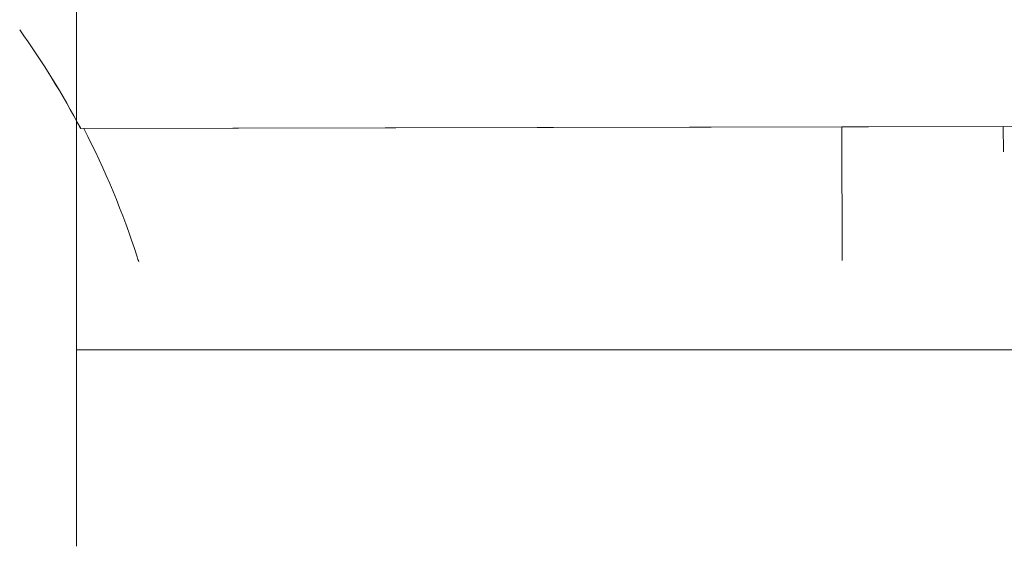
# Model space of a CAD drawing. Header units: millimetres. Extents: x 365044 to 878822, y -384447 to -241456.
# Tile 26 of 65: x 731790 to 762243, y -336285 to -320008. Entities that reach past the tile are written whole.
import ezdxf

# ---------------------------------------------------------------- set-up
doc = ezdxf.new("R2010")
doc.units = ezdxf.units.MM
doc.layers.add('A-AREA-____-OTLN', color=32, linetype='Continuous', lineweight=9)
doc.layers.add('A-FLOR-____-OTLN', color=192, linetype='Continuous', lineweight=9)

msp = doc.modelspace()

# ---------------------------------------------------------------- linework, layer by layer
at = {"layer": 'A-AREA-____-OTLN'}
for p, q in [((757218.1, -323323.9), (733675.1, -323373.2)), ((762211.9, -323313.4), (757218.1, -323323.9)), ((757226.8, -327448.2), (757218.1, -323323.9)), ((762211.9, -323315.4), (770886.9, -323297.3)), ((762213.5, -324093.4), (762211.9, -323313.4))]:
    msp.add_line(p, q, dxfattribs=at)
msp.add_arc((710667.9, -335483.8), 26000, 27.76163, 35.67051, dxfattribs=at)
at = {"layer": 'A-FLOR-____-OTLN'}
for p, q in [((770886.9, -323297.3), (733676.2, -323375.2)), ((757218.1, -323325.9), (757226.8, -327448.2))]:
    msp.add_line(p, q, dxfattribs=at)
at = {"layer": 'A-FLOR-____-OTLN', "color": 6, "linetype": 'Continuous'}
for points in [[(733542.6, -243776.7), (733542.6, -286055), (731825.4, -286680), (735259.7, -287930), (733542.6, -288555), (733542.6, -336284.6)], [(877105.1, -330216.2), (815456.1, -330216.2), (814831.1, -328499), (813581.1, -331933.3), (812956.1, -330216.2), (733542.6, -330216.2)]]:
    msp.add_lwpolyline(points, dxfattribs=at)
at = {"layer": 'A-FLOR-____-OTLN'}
for centre, radius, start, end in [((710667.9, -335483.8), 26000, 27.75666, 35.66989), ((710667.5, -335294.8), 26000, 17.82271, 27.28751), ((740179.7, -325806.6), 4999.9, 197.82271, 199.72667)]:
    msp.add_arc(centre, radius, start, end, dxfattribs=at)

doc.saveas('drawing.dxf')
